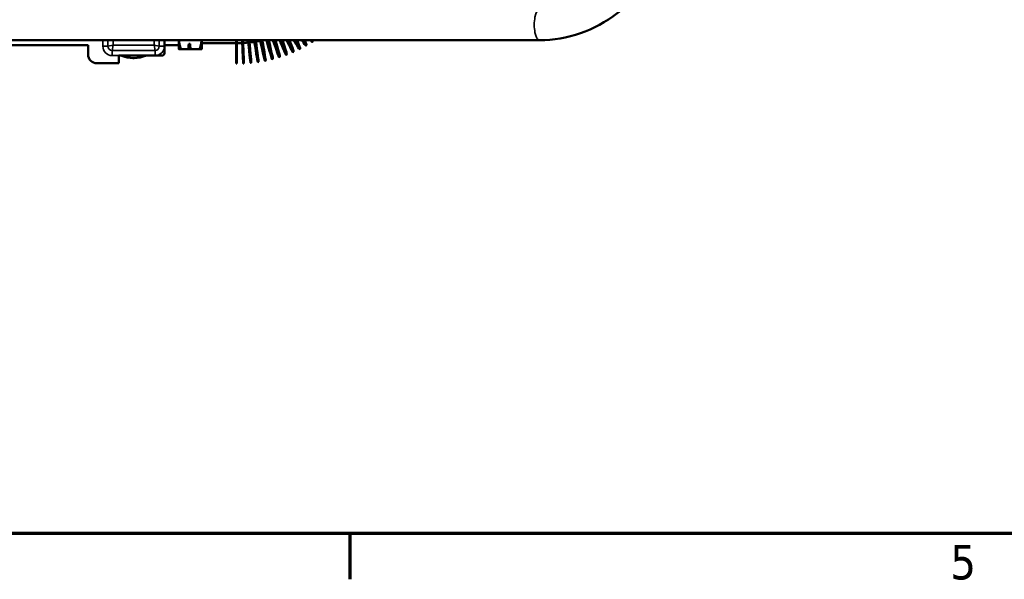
# Model space of a CAD drawing. Header units: inches. Extents: x 1 to 237, y 4 to 150.
# Tile 8 of 209: x 81 to 105, y 6 to 20. Entities that reach past the tile are written whole.
import ezdxf

# ---------------------------------------------------------------- set-up
doc = ezdxf.new("R2010")
doc.units = ezdxf.units.IN
doc.header["$LTSCALE"] = 7
doc.header["$MEASUREMENT"] = 0
for name, color, linetype, lineweight in [('Border (ANSI)', 7, 'Continuous', 70), ('Visible (ANSI)', 7, 'Continuous', 50), ('Visible Narrow (ANSI)', 7, 'Continuous', 35)]:
    doc.layers.add(name, color=color, linetype=linetype, lineweight=lineweight)
doc.styles.add('Dimension Text', font='tahoma.ttf')

# ---------------------------------------------------------------- blocks, each defined once
blk = doc.blocks.new('Borders Default Border')
at = {"layer": 'Border (ANSI)'}
blk.add_line((12.75, 1), (12.75, 0.84), dxfattribs=at)
at = {"layer": 'Border (ANSI)', "flags": 128}
blk.add_lwpolyline([(0.5, 1), (0.5, 21), (33.5, 21), (33.5, 1), (0.5, 1)], dxfattribs=at)
at = {"layer": 'Border (ANSI)', "insert": (14.8399, 0.8375), "char_height": 0.12, "attachment_point": 7, "style": 'Dimension Text'}
blk.add_mtext('5', dxfattribs=at)

msp = doc.modelspace()

# ---------------------------------------------------------------- linework, layer by layer
at = {"layer": 'Visible (ANSI)'}
for p, q in [((69.236, 19.019), (93.873, 19.019)), ((84.732, 19.019), (84.732, 18.869)), ((85.082, 19.019), (85.082, 18.8)), ((85.642, 18.8), (85.642, 19.019)), ((86.478, 18.446), (86.478, 19.019)), ((86.494, 18.446), (86.494, 19.019)), ((88.335, 18.975), (88.349, 18.984)), ((82.872, 18.894), (68.372, 18.894)), ((82.872, 18.674), (82.872, 18.894)), ((85.082, 18.894), (84.732, 18.894)), ((84.732, 18.869), (84.732, 18.704)), ((85.314, 18.8), (85.135, 18.8)), ((85.325, 18.8), (85.325, 18.933)), ((85.325, 18.933), (85.358, 18.933)), ((85.358, 18.8), (85.325, 18.8)), ((85.358, 18.8), (85.358, 18.933)), ((85.589, 18.8), (85.369, 18.8)), ((85.642, 18.946), (86.478, 18.946)), ((87.862, 18.729), (87.877, 18.736)), ((88.024, 18.803), (88.039, 18.81)), ((88.182, 18.885), (88.196, 18.893)), ((84.507, 18.644), (83.622, 18.644)), ((83.622, 18.644), (83.622, 18.454)), ((83.972, 18.574), (83.959, 18.582)), ((83.985, 18.581), (83.972, 18.574)), ((84.672, 18.644), (84.507, 18.644)), ((87.009, 18.486), (87.025, 18.489)), ((87.184, 18.518), (87.2, 18.521)), ((87.358, 18.558), (87.373, 18.562)), ((87.529, 18.606), (87.544, 18.611)), ((87.697, 18.664), (87.712, 18.669)), ((83.622, 18.454), (83.092, 18.454)), ((86.478, 18.446), (86.494, 18.446)), ((86.655, 18.45), (86.671, 18.451)), ((86.833, 18.464), (86.849, 18.466))]:
    msp.add_line(p, q, dxfattribs=at)
for centre, radius, start, end in [((83.982, 19.394), 0.812, 220.1749, 220.1758), ((83.982, 19.394), 0.813, 229.8242, 229.8251), ((83.982, 19.394), 0.812, 310.1749, 310.1758), ((83.982, 19.394), 0.813, 319.8242, 319.8251), ((83.092, 18.674), 0.22, 180, 270), ((83.982, 19.394), 0.812, 247.3801, 292.6199), ((84.672, 18.704), 0.06, 270, 0)]:
    msp.add_arc(centre, radius, start, end, dxfattribs=at)
for centre, major_axis, ratio, start_param, end_param in [((86.611, 19.324), (0.044, -0.874), 0.004855, 5.155297, 7.496686), ((86.611, 19.324), (0.019, -0.375), 0.004855, 0, 0.616908), ((86.627, 19.325), (0.044, -0.874), 0.004855, 0, 1.212515), ((86.745, 19.334), (0.088, -0.871), 0.009697, 5.155288, 7.482089), ((86.745, 19.334), (0.038, -0.373), 0.009697, 0, 0.561844), ((86.761, 19.336), (0.088, -0.871), 0.009697, 0, 1.196917), ((86.877, 19.351), (0.132, -0.865), 0.014514, 5.155273, 7.457388), ((86.877, 19.351), (0.057, -0.371), 0.014514, 0, 0.456664), ((86.893, 19.354), (0.132, -0.865), 0.014514, 0, 1.171181), ((87.009, 19.375), (0.175, -0.857), 0.019294, 5.155251, 7.421973), ((87.009, 19.375), (0.075, -0.367), 0.019294, 0, 0.247366), ((87.025, 19.378), (0.175, -0.857), 0.019294, 0, 1.134673), ((87.139, 19.405), (0.218, -0.847), 0.024024, 5.179121, 7.374867), ((87.155, 19.409), (0.218, -0.847), 0.024024, 0, 1.086382), ((87.268, 19.442), (0.261, -0.835), 0.028693, 5.233887, 7.314562), ((87.283, 19.446), (0.261, -0.835), 0.028693, 0, 1.024747), ((87.395, 19.485), (0.303, -0.821), 0.033288, 5.303131, 7.238697), ((87.41, 19.49), (0.303, -0.821), 0.033288, 0, 0.947309), ((87.519, 19.534), (0.344, -0.805), 0.037797, 5.390706, 7.143377), ((87.533, 19.54), (0.344, -0.805), 0.037797, 0, 0.849992), ((87.64, 19.59), (0.384, -0.786), 0.04221, 5.503633, 7.021524), ((87.655, 19.597), (0.384, -0.786), 0.04221, 0, 0.725289), ((87.759, 19.651), (0.423, -0.766), 0.046514, 5.657356, 6.857629), ((87.773, 19.659), (0.423, -0.766), 0.046514, 0, 0.55634), ((87.874, 19.719), (0.461, -0.744), 0.050699, 5.905736, 6.597745), ((87.888, 19.727), (0.461, -0.744), 0.050699, 0, 0.27945)]:
    msp.add_ellipse(centre, major_axis=major_axis, ratio=ratio, start_param=start_param, end_param=end_param, dxfattribs=at)
for points, knots in [([(93.873, 19.019), (94.21, 19.019), (94.547, 19.076), (95.187, 19.297), (95.489, 19.461), (96.03, 19.879), (96.268, 20.133), (96.659, 20.705), (96.811, 21.023), (97.015, 21.692), (97.067, 22.043), (97.067, 22.394)], [3.141593, 3.141593, 3.141593, 3.141593, 3.455752, 3.455752, 3.769911, 3.769911, 4.08407, 4.08407, 4.39823, 4.39823, 4.712389, 4.712389, 4.712389, 4.712389]), ([(86.65, 18.951), (86.658, 18.951), (86.666, 18.952), (86.683, 18.953), (86.692, 18.954), (86.71, 18.955), (86.719, 18.956), (86.737, 18.957), (86.746, 18.958), (86.764, 18.96), (86.773, 18.96), (86.783, 18.961)], [1.62805075, 1.62805075, 1.62805075, 1.62805075, 1.63584923, 1.63584923, 1.64492143, 1.64492143, 1.65399363, 1.65399363, 1.66306583, 1.66306583, 1.67213803, 1.67213803, 1.67213803, 1.67213803]), ([(86.806, 18.964), (86.813, 18.965), (86.819, 18.965), (86.835, 18.967), (86.844, 18.968), (86.862, 18.97), (86.871, 18.972), (86.889, 18.974), (86.898, 18.975), (86.916, 18.978), (86.925, 18.979), (86.934, 18.981)], [1.6799921, 1.6799921, 1.6799921, 1.6799921, 1.68652006, 1.68652006, 1.69559226, 1.69559226, 1.70466447, 1.70466447, 1.71373667, 1.71373667, 1.72280887, 1.72280887, 1.72280887, 1.72280887]), ([(86.961, 18.985), (86.966, 18.986), (86.972, 18.987), (86.986, 18.989), (86.995, 18.99), (87.013, 18.994), (87.022, 18.995), (87.04, 18.999), (87.049, 19), (87.066, 19.004), (87.075, 19.006), (87.084, 19.007)], [1.73192706, 1.73192706, 1.73192706, 1.73192706, 1.73719088, 1.73719088, 1.74626309, 1.74626309, 1.7553353, 1.7553353, 1.76440751, 1.76440751, 1.77347972, 1.77347972, 1.77347972, 1.77347972]), ([(87.115, 19.014), (87.119, 19.015), (87.123, 19.016), (87.13, 19.017), (87.134, 19.018), (87.138, 19.019)], [1.783852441, 1.783852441, 1.783852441, 1.783852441, 1.787861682, 1.787861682, 1.791774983, 1.791774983, 1.791774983, 1.791774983]), ([(86.494, 18.946), (86.503, 18.946), (86.512, 18.946), (86.53, 18.946), (86.539, 18.947), (86.557, 18.947), (86.567, 18.947), (86.585, 18.948), (86.594, 18.948), (86.612, 18.949), (86.621, 18.949), (86.63, 18.95)], [1.57610619, 1.57610619, 1.57610619, 1.57610619, 1.58517839, 1.58517839, 1.59425059, 1.59425059, 1.60332278, 1.60332278, 1.61239498, 1.61239498, 1.62146718, 1.62146718, 1.62146718, 1.62146718])]:
    msp.add_open_spline(points, degree=3, knots=knots, dxfattribs=at)
for points, weights in [([(85.086, 19.019), (85.097, 18.917), (85.135, 18.8)], [1.03675249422, 1.07955212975, 1.08082679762]), ([(85.589, 18.8), (85.628, 18.917), (85.638, 19.019)], [1.08082679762, 1.07955212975, 1.03675249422]), ([(85.135, 18.8), (85.082, 18.8), (85.082, 18.8)], [1.08082679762, 1.07908713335, 1]), ([(85.314, 18.8), (85.321, 18.87), (85.325, 18.933)], [1.00845067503, 1.01112012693, 1]), ([(85.325, 18.8), (85.321, 18.8), (85.314, 18.8)], [1, 1.01112012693, 1.00845067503]), ([(85.358, 18.933), (85.362, 18.87), (85.369, 18.8)], [1, 1.01112012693, 1.00845067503]), ([(85.369, 18.8), (85.362, 18.8), (85.358, 18.8)], [1.00845067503, 1.01112012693, 1]), ([(85.642, 18.8), (85.642, 18.8), (85.589, 18.8)], [1, 1.07908713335, 1.08082679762])]:
    msp.add_rational_spline(points, weights, degree=2, dxfattribs=at)
at = {"layer": 'Visible Narrow (ANSI)'}
for p, q in [((83.232, 19.019), (83.232, 18.869)), ((83.357, 18.869), (83.357, 19.019)), ((83.482, 18.894), (83.482, 19.019)), ((84.482, 19.019), (84.482, 18.894)), ((84.607, 19.019), (84.607, 18.869)), ((83.357, 18.869), (83.232, 18.869)), ((83.357, 18.869), (83.482, 18.894)), ((83.482, 18.894), (83.457, 18.769)), ((84.507, 18.769), (83.457, 18.769)), ((83.457, 18.769), (83.457, 18.644)), ((84.482, 18.894), (83.482, 18.894)), ((84.482, 18.894), (84.607, 18.869)), ((84.507, 18.769), (84.482, 18.894)), ((84.507, 18.769), (84.507, 18.644)), ((84.607, 18.869), (84.732, 18.869)), ((83.457, 18.644), (83.622, 18.644))]:
    msp.add_line(p, q, dxfattribs=at)
for centre, radius, start, end in [((83.457, 18.869), 0.225, 180, 270), ((83.457, 18.869), 0.1, 180, 270), ((84.507, 18.869), 0.1, 270, 0), ((84.507, 18.869), 0.225, 270, 0)]:
    msp.add_arc(centre, radius, start, end, dxfattribs=at)
msp.add_ellipse((93.873, 19.394), major_axis=(0, 0.375), ratio=0.34202, start_param=0, end_param=3.141593, dxfattribs=at)

# ---------------------------------------------------------------- block references
at = {"xscale": 7, "yscale": 7, "zscale": 7}
msp.add_blockref('Borders Default Border', (0, 0), dxfattribs=at)

doc.saveas('drawing.dxf')
